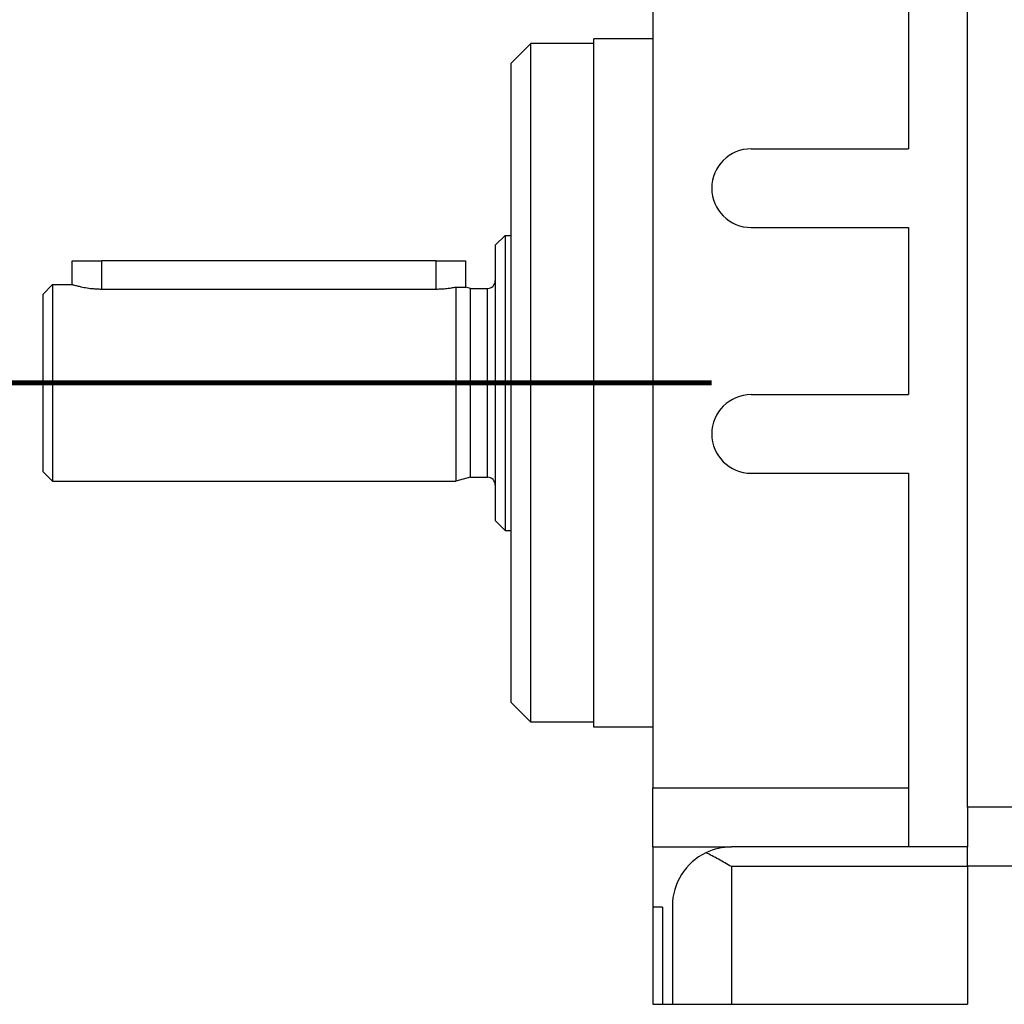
# Model space of a CAD drawing. Header units: inches. Extents: x -493 to 473, y -244 to 299.
# Tile 52 of 76: x 158 to 208, y -51 to -1. Entities that reach past the tile are written whole.
import ezdxf

# ---------------------------------------------------------------- set-up
doc = ezdxf.new("R2010")
doc.units = ezdxf.units.IN
doc.linetypes.add('DOT_CENTER', pattern=[14, 12, -1, 0, -1])
doc.layers.add('1', color=7, linetype='Continuous')

# ---------------------------------------------------------------- blocks, each defined once
blk = doc.blocks.new('014_G23_G27_BF_B3_B14_Motor_Bgr_63_EEXDe_1_1__1', base_point=(159, -67.258))
at = {"color": 1, "linetype": 'Continuous'}
for p, q in [((206, -40.758), (206, 35.242)), ((162, -14.419), (162, -12.989)), ((179, -14.419), (179, -12.989)), ((181.6, -23.989), (181.6, -14.389)), ((190, -39.789), (203, -39.789)), ((209, -40.758), (206, -40.758)), ((206, -43.789), (194, -43.789)), ((194, -43.789), (194, -50.789))]:
    blk.add_line(p, q, dxfattribs=at)
at = {"color": 7, "linetype": 'Continuous'}
for p, q in [((190, 11.01), (190, -1.689)), ((203, 1.211), (203, -7.289)), ((182.8, -2.939), (183.8, -1.939)), ((183.8, -19.189), (183.8, -1.939)), ((187, -1.939), (183.8, -1.939)), ((187, -1.939), (187, -1.689)), ((190, -1.689), (187, -1.689)), ((187, -19.189), (187, -1.939)), ((190, -1.689), (190, -36.689)), ((182.8, -11.689), (182.8, -2.939)), ((195, -7.289), (203, -7.289)), ((195, -11.289), (203, -11.289)), ((203, -11.289), (203, -19.789)), ((182, -12.189), (182.5, -11.689)), ((182.5, -11.689), (182.8, -11.689)), ((182.5, -11.689), (182.5, -19.189)), ((182.8, -19.189), (182.8, -11.689)), ((182, -12.189), (182, -13.989)), ((160.5, -14.189), (160.5, -12.989)), ((160.5, -12.989), (162, -12.989)), ((179, -12.989), (162, -12.989)), ((179, -12.989), (180.5, -12.989)), ((180.5, -14.323), (180.5, -12.989)), ((182, -13.989), (182, -19.189)), ((159, -14.689), (159.5, -14.189)), ((159.5, -14.189), (160.5, -14.189)), ((159.5, -14.189), (159.5, -19.189)), ((162, -14.419), (179, -14.419)), ((180, -14.316), (180, -24.189)), ((180.746, -14.389), (180.5, -14.323)), ((180.746, -14.389), (181.6, -14.389)), ((180.746, -23.989), (180.746, -14.389)), ((159, -14.689), (159, -19.189)), ((159, -19.189), (159, -23.689)), ((159.5, -19.189), (159.5, -24.189)), ((182, -19.189), (182, -24.389)), ((182.5, -19.189), (182.5, -26.689)), ((182.8, -26.689), (182.8, -19.189)), ((183.8, -36.439), (183.8, -19.189)), ((187, -36.439), (187, -19.189)), ((195, -19.789), (203, -19.789)), ((159, -23.689), (159.5, -24.189)), ((180.746, -23.989), (180, -24.189)), ((180.746, -23.989), (181.6, -23.989)), ((195, -23.789), (203, -23.789)), ((203, -23.789), (203, -39.789)), ((159.5, -24.189), (180, -24.189)), ((182, -24.389), (182, -26.189)), ((182, -26.189), (182.5, -26.689)), ((182.5, -26.689), (182.8, -26.689)), ((182.8, -35.439), (182.8, -26.689)), ((182.8, -35.439), (183.8, -36.439)), ((187, -36.439), (183.8, -36.439)), ((187, -36.689), (187, -36.439)), ((190, -36.689), (187, -36.689)), ((190, -36.689), (190, -39.789)), ((190, -42.789), (190, -39.789)), ((203, -39.789), (203, -42.789)), ((206, -40.758), (206, -42.789)), ((190, -42.789), (194, -42.789)), ((190, -42.789), (190, -45.854)), ((203, -42.789), (194, -42.789)), ((206, -42.789), (203, -42.789)), ((206, -43.758), (206, -42.789)), ((206, -43.789), (206, -43.758)), ((209.015, -43.758), (206, -43.758)), ((206, -43.789), (206, -50.789)), ((190.5, -45.854), (190, -45.854)), ((190, -45.854), (190, -50.789)), ((190.5, -45.854), (190.5, -50.789)), ((191, -45.789), (191, -50.789)), ((190, -50.789), (190.5, -50.789)), ((190.5, -50.789), (191, -50.789)), ((191, -50.789), (194, -50.789)), ((194, -50.789), (206, -50.789))]:
    blk.add_line(p, q, dxfattribs=at)
for centre, radius, start, end in [((195, -9.289), 2, 90, -90), ((181.6, -13.989), 0.4, -90, 0), ((195, -21.789), 2, 90, -90), ((181.6, -24.389), 0.4, 0, 90), ((194, -45.789), 3, 90, 115.5288), ((194, -45.789), 3, 115.5288, 180)]:
    blk.add_arc(centre, radius, start, end, dxfattribs=at)
for points, knots in [([(160.5, -14.189), (160.51, -14.192), (160.531, -14.198), (160.614, -14.222), (160.749, -14.259), (160.981, -14.314), (161.254, -14.365), (161.537, -14.399), (161.786, -14.416), (161.929, -14.418), (162, -14.419)], [0, 0, 0, 0, 0.032158, 0.064316, 0.260316, 0.452787, 0.776367, 1.093635, 1.308692, 1.522886, 1.522886, 1.522886, 1.522886]), ([(179, -14.419), (179.089, -14.418), (179.269, -14.415), (179.525, -14.392), (179.769, -14.36), (179.923, -14.33), (180, -14.316)], [0, 0, 0, 0, 0.26823, 0.538151, 0.770829, 1.006984, 1.006984, 1.006984, 1.006984]), ([(180, -14.316), (180.062, -14.319), (180.185, -14.326), (180.33, -14.327), (180.435, -14.325), (180.478, -14.324), (180.5, -14.323)], [0, 0, 0, 0, 0.1849686, 0.3695144, 0.4348973, 0.5002802, 0.5002802, 0.5002802, 0.5002802]), ([(194, -43.789), (193.89, -43.726), (193.673, -43.6), (193.346, -43.415), (193.027, -43.24), (192.811, -43.133), (192.707, -43.082)], [0, 0, 0, 0, 0.380126, 0.752764, 1.125685, 1.473958, 1.473958, 1.473958, 1.473958])]:
    blk.add_open_spline(points, degree=3, knots=knots, dxfattribs=at)
at = {"layer": '1', "color": 30, "linetype": 'DOT_CENTER', "const_width": 0.25}
for points in [[(156, -19.189), (184.6, -19.189)], [(193, -19.189), (179, -19.189)]]:
    blk.add_lwpolyline(points, dxfattribs=at)
blk = doc.blocks.new('Rcksicht1', base_point=(315.75, 32))
blk.add_blockref('014_G23_G27_BF_B3_B14_Motor_Bgr_63_EEXDe_1_1__1', (159, -67.258))

msp = doc.modelspace()

# ---------------------------------------------------------------- block references
msp.add_blockref('Rcksicht1', (315.75, 32))

doc.saveas('drawing.dxf')
